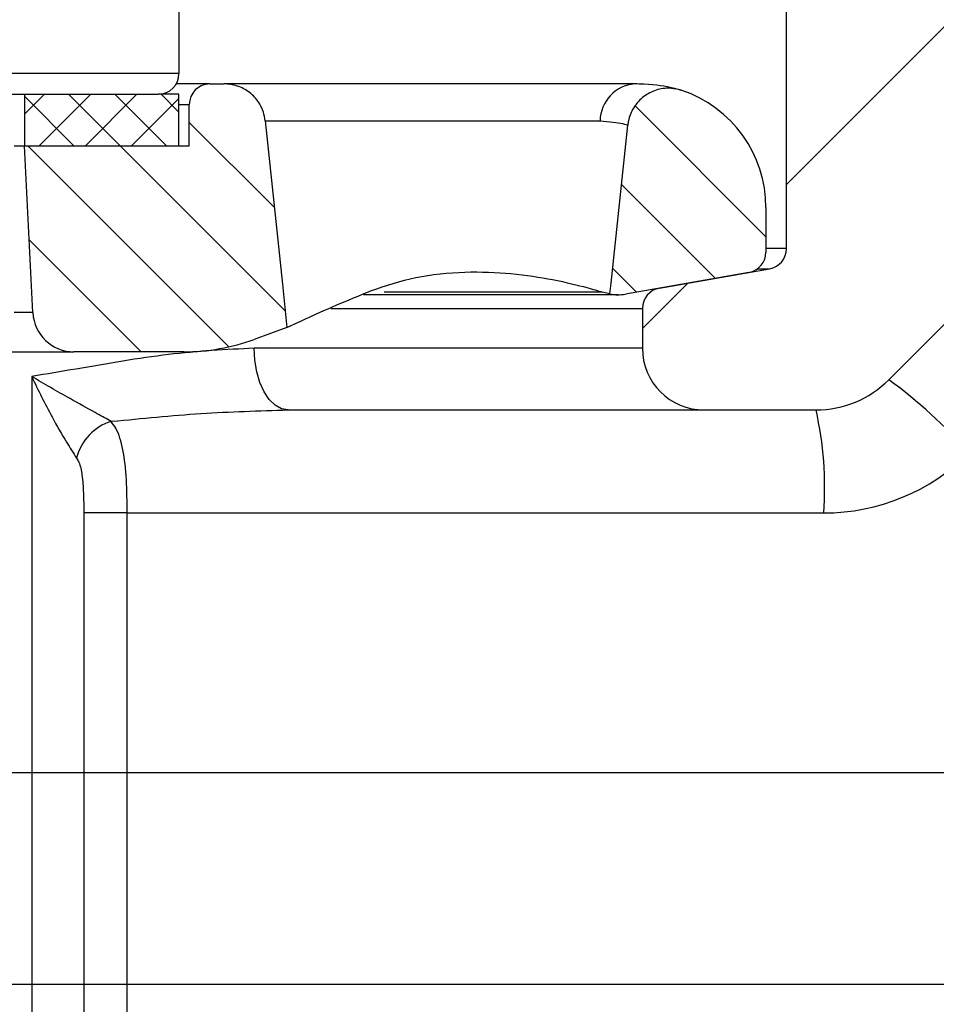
# Model space of a CAD drawing. Extents: x 0 to 7432618, y -40 to 5712028.
# Tile 157 of 165: x 7432602.399 to 7432603.048, y 5711651.823 to 5711652.52. Entities that reach past the tile are written whole.
import ezdxf

# ---------------------------------------------------------------- set-up
doc = ezdxf.new("R2010")
doc.units = 0
doc.header["$MEASUREMENT"] = 0
doc.linetypes.add('SLD-Durchgehend', pattern=[0])
doc.layers.add('HAWLE', color=5, linetype='Continuous', lineweight=25)
doc.layers.add('SCHRAFFUR', color=1, linetype='SLD-Durchgehend')
doc.layers.add('TANGENTIALE', color=8, linetype='SLD-Durchgehend')
pattern_1 = [(45, (7432600.5584, 5711639.54366), (-0.1309618, 0.1309618), [])]
pattern_2 = [(135, (7432600.558396, 5711639.543656), (-0.03274044, -0.03274044), [])]

# ---------------------------------------------------------------- blocks, each defined once
blk = doc.blocks.new('A$C45305566')
at = {"layer": 'HAWLE'}
blk.add_line((-178, -300), (178, -300), dxfattribs=at)
blk.add_lwpolyline([(-183.5, 0), (183.5, 0), (183.5, -30), (168.5, -55), (178, -300), (210, -300), (210, -310), (-210, -310), (-210, -300), (-178, -300), (-168.5, -55), (-183.5, -30)], close=True, dxfattribs=at)

msp = doc.modelspace()

# ---------------------------------------------------------------- hatches: boundary and pattern name
at = {"layer": 'SCHRAFFUR'}
h = msp.add_hatch(dxfattribs=at)
h.set_pattern_fill('ANSI31', color=256, scale=0.058333, style=0)
h.set_pattern_definition(pattern_1)
edge = h.paths.add_edge_path(flags=0)
edge.add_line((7432603.26965, 5711652.6816), (7432603.26965, 5711652.58884))
edge.add_arc((7432603.28423, 5711652.58884), 0.01458, 180, 260)
edge.add_line((7432603.2817, 5711652.57448), (7432603.34874, 5711652.56265))
edge.add_arc((7432603.34621, 5711652.54829), 0.01458, 0, 80, ccw=False)
edge.add_line((7432603.36079, 5711652.54829), (7432603.36079, 5711652.48238))
edge.add_arc((7432603.37537, 5711652.48238), 0.01458, 180, 260)
edge.add_line((7432603.37284, 5711652.46802), (7432603.46176, 5711652.45234))
edge.add_arc((7432603.45923, 5711652.43798), 0.01458, 0, 80, ccw=False)
edge.add_line((7432603.47381, 5711652.43798), (7432603.47381, 5711652.43369))
edge.add_arc((7432603.4009, 5711652.43369), 0.07292, 270, 360, ccw=False)
edge.add_line((7432603.4009, 5711652.36077), (7432603.13943, 5711652.36077))
edge.add_arc((7432603.13943, 5711652.28785), 0.07292, 90, 135)
edge.add_line((7432603.08787, 5711652.33941), (7432603.01392, 5711652.26546))
edge.add_arc((7432602.96236, 5711652.31702), 0.07292, 270, 315, ccw=False)
edge.add_line((7432602.96236, 5711652.2441), (7432602.88319, 5711652.2441))
edge.add_arc((7432602.88319, 5711652.28785), 0.04375, 180, 270, ccw=False)
edge.add_line((7432602.83944, 5711652.28785), (7432602.83944, 5711652.31595))
edge.add_arc((7432602.85402, 5711652.31595), 0.01458, 100, 180, ccw=False)
edge.add_line((7432602.85149, 5711652.33031), (7432602.92947, 5711652.34406))
edge.add_arc((7432602.92694, 5711652.35842), 0.01458, 280, 360)
edge.add_line((7432602.94152, 5711652.35842), (7432602.94152, 5711652.54894))
edge.add_arc((7432602.9561, 5711652.54894), 0.01458, 100, 180, ccw=False)
edge.add_line((7432602.95357, 5711652.5633), (7432603.01697, 5711652.57448))
edge.add_arc((7432603.01444, 5711652.58884), 0.01458, 280, 360)
edge.add_line((7432603.02902, 5711652.58884), (7432603.02902, 5711652.6816))
edge.add_line((7432603.02902, 5711652.6816), (7432603.26965, 5711652.6816))
h = msp.add_hatch(dxfattribs=at)
h.set_pattern_fill('ANSI31', color=256, scale=0.058333, style=0)
h.set_pattern_definition(pattern_1)
edge = h.paths.add_edge_path(flags=0)
edge.add_line((7432604.69881, 5711652.58884), (7432604.69881, 5711652.6816))
edge.add_line((7432604.69881, 5711652.6816), (7432604.80089, 5711652.6816))
edge.add_line((7432604.80089, 5711652.6816), (7432604.80089, 5711652.56597))
edge.add_arc((7432604.72798, 5711652.56597), 0.07292, 315, 360, ccw=False)
edge.add_line((7432604.77954, 5711652.51441), (7432604.6035, 5711652.33838))
edge.add_arc((7432604.65506, 5711652.28682), 0.07292, 135, 180)
edge.add_line((7432604.58214, 5711652.28682), (7432604.58214, 5711652.2441))
edge.add_arc((7432602.08899, 5711652.2441), 2.49315, 310.3591, 360, ccw=False)
edge.add_line((7432603.7035, 5711650.34432), (7432603.70348, 5711650.34431))
edge.add_arc((7432605.06339, 5711648.74411), 2.1, 130.3591, 180)
edge.add_line((7432602.9634, 5711648.74411), (7432602.9634, 5711646.99516))
edge.add_arc((7432604.72798, 5711646.99516), 1.76458, 180, 206.29156)
edge.add_arc((7432602.45298, 5711645.8712), 0.77291, 0, 26.29156, ccw=False)
edge.add_line((7432603.2259, 5711645.8712), (7432603.2259, 5711645.7678))
edge.add_arc((7432602.7009, 5711645.7678), 0.525, 314.90087, 360, ccw=False)
edge.add_arc((7432603.2259, 5711645.24099), 0.21875, 134.90087, 180)
edge.add_line((7432603.00715, 5711645.24099), (7432603.00715, 5711644.9279))
edge.add_arc((7432603.15298, 5711644.9279), 0.14583, 180, 195)
edge.add_line((7432603.01212, 5711644.89016), (7432603.10208, 5711644.55441))
edge.add_arc((7432603.17251, 5711644.57329), 0.07292, 195, 270)
edge.add_line((7432603.17251, 5711644.50037), (7432603.51756, 5711644.50037))
edge.add_arc((7432603.51756, 5711644.4712), 0.02917, 0, 90, ccw=False)
edge.add_line((7432603.54673, 5711644.4712), (7432603.54673, 5711644.2962))
edge.add_arc((7432603.51756, 5711644.2962), 0.02917, 270, 360, ccw=False)
edge.add_line((7432603.51756, 5711644.26704), (7432603.27694, 5711644.26704))
edge.add_line((7432603.27694, 5711644.26704), (7432603.25168, 5711644.22329))
edge.add_line((7432603.25168, 5711644.22329), (7432602.91235, 5711644.22329))
edge.add_line((7432602.91235, 5711644.22329), (7432602.91235, 5711644.44497))
edge.add_line((7432602.91235, 5711644.44497), (7432602.90142, 5711644.48579))
edge.add_line((7432602.90142, 5711644.48579), (7432602.90142, 5711644.54836))
edge.add_line((7432602.90142, 5711644.54836), (7432602.92694, 5711644.55765))
edge.add_line((7432602.92694, 5711644.55765), (7432602.91527, 5711644.58971))
edge.add_arc((7432602.90506, 5711644.61704), 0.02917, 290.48165, 360)
edge.add_line((7432602.93423, 5711644.61704), (7432602.93423, 5711644.8212))
edge.add_arc((7432602.90506, 5711644.8212), 0.02917, 0, 87.34359)
edge.add_line((7432602.90641, 5711644.85034), (7432602.89048, 5711644.89412))
edge.add_line((7432602.89048, 5711644.89412), (7432602.89048, 5711645.26599))
edge.add_line((7432602.89048, 5711645.26599), (7432602.87756, 5711645.26599))
edge.add_line((7432602.87756, 5711645.26599), (7432602.87225, 5711645.28058))
edge.add_line((7432602.87225, 5711645.28058), (7432602.87225, 5711645.36078))
edge.add_line((7432602.87225, 5711645.36078), (7432602.84308, 5711645.36078))
edge.add_line((7432602.84308, 5711645.36078), (7432602.84308, 5711645.38314))
edge.add_arc((7432602.85767, 5711645.38314), 0.01458, 90, 180, ccw=False)
edge.add_line((7432602.85767, 5711645.39772), (7432602.91211, 5711645.39772))
edge.add_arc((7432602.91211, 5711645.47064), 0.07292, 270, 305.40411)
edge.add_arc((7432602.7009, 5711645.7678), 0.4375, 305.40411, 360)
edge.add_line((7432603.1384, 5711645.7678), (7432603.1384, 5711645.8712))
edge.add_arc((7432602.45298, 5711645.8712), 0.68542, 0, 26.29156)
edge.add_arc((7432604.72798, 5711646.99516), 1.85208, 180, 206.29156, ccw=False)
edge.add_line((7432602.8759, 5711646.99516), (7432602.8759, 5711648.74411))
edge.add_arc((7432605.06339, 5711648.74411), 2.1875, 130.3591, 180, ccw=False)
edge.add_line((7432603.64682, 5711650.41098), (7432603.64683, 5711650.41099))
edge.add_arc((7432602.08899, 5711652.2441), 2.40565, 310.3591, 360)
edge.add_line((7432604.49464, 5711652.2441), (7432604.49464, 5711652.43798))
edge.add_arc((7432604.50923, 5711652.43798), 0.01458, 100, 180, ccw=False)
edge.add_line((7432604.50669, 5711652.45234), (7432604.59561, 5711652.46802))
edge.add_arc((7432604.59308, 5711652.48238), 0.01458, 280, 360)
edge.add_line((7432604.60766, 5711652.48238), (7432604.60766, 5711652.54829))
edge.add_arc((7432604.62225, 5711652.54829), 0.01458, 100, 180, ccw=False)
edge.add_line((7432604.61971, 5711652.56265), (7432604.68676, 5711652.57448))
edge.add_arc((7432604.68423, 5711652.58884), 0.01458, 280, 360)
h = msp.add_hatch(dxfattribs=at)
h.set_pattern_fill('ANSI31', color=256, scale=0.014583, angle=90, style=0)
h.set_pattern_definition(pattern_2)
edge = h.paths.add_edge_path(flags=0)
edge.add_line((7432602.40194, 5711652.43111), (7432602.51861, 5711652.43111))
edge.add_line((7432602.51861, 5711652.43111), (7432602.51861, 5711652.46028))
edge.add_arc((7432602.53319, 5711652.46028), 0.01458, 90, 180, ccw=False)
edge.add_line((7432602.53319, 5711652.47486), (7432602.54338, 5711652.47486))
edge.add_spline(control_points=[(7432602.54338, 5711652.47486), (7432602.54452, 5711652.47486), (7432602.54566, 5711652.4748), (7432602.54678, 5711652.47466), (7432602.55003, 5711652.47428), (7432602.55325, 5711652.47334), (7432602.55618, 5711652.47191), (7432602.55912, 5711652.47048), (7432602.56184, 5711652.46852), (7432602.56414, 5711652.4662), (7432602.56643, 5711652.46387), (7432602.56836, 5711652.46112), (7432602.56975, 5711652.45817), (7432602.57115, 5711652.45522), (7432602.57206, 5711652.45199), (7432602.5724, 5711652.44875)], knot_values=[0, 0, 0, 0, 0.000233, 0.000233, 0.000233, 0.000914, 0.000914, 0.000914, 0.001594, 0.001594, 0.001594, 0.002274, 0.002274, 0.002274, 0.002954, 0.002954, 0.002954, 0.002954], weights=[1, 1, 1, 1, 1, 1, 1, 1, 1, 1, 1, 1, 1, 1, 1, 1], degree=3, periodic=0)
edge.add_spline(control_points=[(7432602.5724, 5711652.44875), (7432602.57752, 5711652.4), (7432602.58265, 5711652.35124), (7432602.58777, 5711652.30249)], knot_values=[0, 0, 0, 0, 0.010084, 0.010084, 0.010084, 0.010084], weights=[1, 1, 1, 1], degree=3, periodic=0)
edge.add_line((7432602.58777, 5711652.30249), (7432602.56464, 5711652.29408))
edge.add_arc((7432602.51477, 5711652.43111), 0.14583, 270, 290, ccw=False)
edge.add_line((7432602.51477, 5711652.28528), (7432602.43698, 5711652.28528))
edge.add_arc((7432602.43698, 5711652.31445), 0.02917, 182.86241, 270, ccw=False)
edge.add_line((7432602.40785, 5711652.31299), (7432602.40194, 5711652.43111))
h = msp.add_hatch(dxfattribs=at)
h.set_pattern_fill('ANSI31', color=256, scale=0.014583, angle=90, style=0)
h.set_pattern_definition(pattern_2)
edge = h.paths.add_edge_path(flags=0)
edge.add_spline(control_points=[(7432602.82905, 5711652.4457), (7432602.82916, 5711652.4467), (7432602.82932, 5711652.4477), (7432602.82953, 5711652.44869), (7432602.8302, 5711652.45188), (7432602.83144, 5711652.455), (7432602.83314, 5711652.45779), (7432602.83483, 5711652.46058), (7432602.83703, 5711652.46312), (7432602.83956, 5711652.46519), (7432602.84208, 5711652.46726), (7432602.845, 5711652.46892), (7432602.84807, 5711652.47004), (7432602.85114, 5711652.47116), (7432602.85444, 5711652.47177), (7432602.8577, 5711652.47181), (7432602.86097, 5711652.47185), (7432602.86429, 5711652.47132), (7432602.86738, 5711652.47028)], knot_values=[0, 0, 0, 0, 0.000208, 0.000208, 0.000208, 0.000888, 0.000888, 0.000888, 0.001569, 0.001569, 0.001569, 0.002249, 0.002249, 0.002249, 0.00293, 0.00293, 0.00293, 0.00361, 0.00361, 0.00361, 0.00361], weights=[1, 1, 1, 1, 1, 1, 1, 1, 1, 1, 1, 1, 1, 1, 1, 1, 1, 1, 1], degree=3, periodic=0)
edge.add_arc((7432602.83944, 5711652.38736), 0.0875, 0, 71.37575, ccw=False)
edge.add_line((7432602.92694, 5711652.38736), (7432602.92694, 5711652.35585))
edge.add_arc((7432602.91235, 5711652.35585), 0.01458, 280, 360, ccw=False)
edge.add_line((7432602.91489, 5711652.34149), (7432602.8274, 5711652.32606))
edge.add_arc((7432602.82234, 5711652.35479), 0.02917, 258.43363, 280, ccw=False)
edge.add_spline(control_points=[(7432602.81649, 5711652.32621), (7432602.82068, 5711652.36604), (7432602.82487, 5711652.40587), (7432602.82905, 5711652.4457)], knot_values=[0, 0, 0, 0, 0.008238, 0.008238, 0.008238, 0.008238], weights=[1, 1, 1, 1], degree=3, periodic=0)
h = msp.add_hatch(dxfattribs=at)
h.set_pattern_fill('ANSI37', color=256, scale=0.007292, style=0)
h.set_pattern_definition([(45, (7432600.558396, 5711639.543656), (-0.01637022, 0.01637022), []), (135, (7432600.558396, 5711639.543656), (-0.01637022, -0.01637022), [])])
h.paths.add_polyline_path([(7432602.40194, 5711652.43111), (7432602.40194, 5711652.46757), (7432602.51131, 5711652.46757), (7432602.51131, 5711652.43111)], flags=0)

# ---------------------------------------------------------------- linework, layer by layer
for p, q in [((7432602.51131, 5711652.56965), (7432602.51131, 5711652.48216)), ((7432602.94152, 5711652.35842), (7432602.94152, 5711652.54894)), ((7432602.53319, 5711652.47486), (7432602.50936, 5711652.47486)), ((7432602.53319, 5711652.47486), (7432602.54338, 5711652.47486)), ((7432602.83396, 5711652.47486), (7432602.54338, 5711652.47486)), ((7432601.97173, 5711652.46757), (7432602.49673, 5711652.46757)), ((7432602.40194, 5711652.46757), (7432602.40194, 5711652.43111)), ((7432602.51131, 5711652.46757), (7432602.49673, 5711652.46757)), ((7432602.51131, 5711652.43111), (7432602.51131, 5711652.46757)), ((7432602.51861, 5711652.43111), (7432602.51861, 5711652.46028)), ((7432602.39465, 5711652.43111), (7432602.40194, 5711652.43111)), ((7432602.39465, 5711652.43111), (7432602.40194, 5711652.43111)), ((7432602.40194, 5711652.43111), (7432602.51131, 5711652.43111)), ((7432602.40785, 5711652.31299), (7432602.40194, 5711652.43111)), ((7432602.40194, 5711652.43111), (7432602.51861, 5711652.43111)), ((7432602.92694, 5711652.38736), (7432602.92694, 5711652.35585)), ((7432602.91489, 5711652.34149), (7432602.8274, 5711652.32606)), ((7432602.85149, 5711652.33031), (7432602.92947, 5711652.34406)), ((7432603.01392, 5711652.26546), (7432603.08787, 5711652.33941)), ((7432602.82234, 5711652.32562), (7432602.64193, 5711652.32562)), ((7432602.81649, 5711652.32621), (7432602.81106, 5711652.32752)), ((7432602.83944, 5711652.31595), (7432602.83944, 5711652.28785)), ((7432602.58777, 5711652.30249), (7432602.56464, 5711652.29408)), ((7432602.35454, 5711652.28528), (7432602.43698, 5711652.28528)), ((7432602.51477, 5711652.28528), (7432602.43698, 5711652.28528)), ((7432602.58853, 5711652.2441), (7432602.88319, 5711652.2441)), ((7432602.88319, 5711652.2441), (7432602.96236, 5711652.2441))]:
    msp.add_line(p, q)
at = {"flags": 128}
for points in [[(7432602.5724, 5711652.44875), (7432602.58456, 5711652.33305), (7432602.58777, 5711652.30249)], [(7432602.81649, 5711652.32621), (7432602.81728, 5711652.33373), (7432602.82905, 5711652.4457)]]:
    msp.add_lwpolyline(points, dxfattribs=at)
for centre, radius, start, end in [((7432602.49673, 5711652.48216), 0.01458, 270, 0), ((7432602.53319, 5711652.46028), 0.01458, 90, 180), ((7432602.83944, 5711652.38736), 0.0875, 0, 71.37575), ((7432602.91235, 5711652.35585), 0.01458, 280, 0), ((7432602.92694, 5711652.35842), 0.01458, 280, 0), ((7432602.82234, 5711652.35479), 0.02917, 258.43363, 280), ((7432602.85402, 5711652.31595), 0.01458, 100, 180), ((7432602.43698, 5711652.31445), 0.02917, 182.8624, 270), ((7432602.51477, 5711652.43111), 0.14583, 270, 290), ((7432602.88319, 5711652.28785), 0.04375, 180, 270), ((7432602.96236, 5711652.31702), 0.07292, 270, 315)]:
    msp.add_arc(centre, radius, start, end)
for points, knots in [([(7432602.5724, 5711652.44875), (7432602.57204, 5711652.45085), (7432602.57134, 5711652.45498), (7432602.56814, 5711652.46178), (7432602.56252, 5711652.46846), (7432602.55391, 5711652.47349), (7432602.54712, 5711652.47483), (7432602.54362, 5711652.47486), (7432602.54338, 5711652.47486)], [0, 0, 0, 0, 0.1499373, 0.2936894, 0.5236075, 0.753524, 0.9834758, 1, 1, 1, 1]), ([(7432602.86738, 5711652.47028), (7432602.86417, 5711652.47102), (7432602.85774, 5711652.47251), (7432602.84786, 5711652.47053), (7432602.8392, 5711652.46563), (7432602.83268, 5711652.45808), (7432602.82978, 5711652.45093), (7432602.82919, 5711652.4467), (7432602.82905, 5711652.4457)], [0, 0, 0, 0, 0.188372, 0.376743, 0.565105, 0.753429, 0.941704, 1, 1, 1, 1]), ([(7432602.86738, 5711652.47028), (7432602.86662, 5711652.47051), (7432602.86555, 5711652.47084), (7432602.85793, 5711652.47264), (7432602.84774, 5711652.47462), (7432602.83617, 5711652.47482), (7432602.83396, 5711652.47486)], [0, 0, 0, 0, 0.2914674, 0.4090582, 0.8871283, 1, 1, 1, 1]), ([(7432602.64758, 5711652.32859), (7432602.65779, 5711652.33205), (7432602.67824, 5711652.33899), (7432602.7136, 5711652.34245), (7432602.74754, 5711652.34109), (7432602.77781, 5711652.3364), (7432602.79988, 5711652.33092), (7432602.80777, 5711652.32852), (7432602.81106, 5711652.32752)], [0, 0, 0, 0, 0.170951, 0.342307, 0.506887, 0.679149, 0.866183, 1, 1, 1, 1]), ([(7432602.58777, 5711652.30249), (7432602.58823, 5711652.3027), (7432602.58956, 5711652.30329), (7432602.60023, 5711652.30831), (7432602.62069, 5711652.31755), (7432602.63908, 5711652.3251), (7432602.64758, 5711652.32859)], [0, 0, 0, 0, 0.149336, 0.440293, 0.74114, 1, 1, 1, 1])]:
    msp.add_open_spline(points, degree=3, knots=knots)
at = {"layer": 'TANGENTIALE'}
for p, q in [((7432602.51131, 5711652.48216), (7432601.95715, 5711652.48216)), ((7432602.51131, 5711652.46028), (7432602.51861, 5711652.46028)), ((7432602.5724, 5711652.44875), (7432602.80945, 5711652.44875)), ((7432602.94152, 5711652.35842), (7432602.92694, 5711652.35842)), ((7432602.92094, 5711652.34406), (7432602.92947, 5711652.34406)), ((7432602.81106, 5711652.32752), (7432602.65652, 5711652.32752)), ((7432602.40785, 5711652.31299), (7432602.39465, 5711652.31299)), ((7432602.61877, 5711652.31595), (7432602.83944, 5711652.31595)), ((7432602.83944, 5711652.28785), (7432602.56464, 5711652.28785)), ((7432602.40701, 5711652.26784), (7432602.40701, 5711651.64624)), ((7432602.44392, 5711652.17119), (7432602.44392, 5711651.64624)), ((7432602.47468, 5711652.17119), (7432602.44392, 5711652.17119)), ((7432602.47468, 5711652.17119), (7432602.96783, 5711652.17119)), ((7432602.47468, 5711651.6458), (7432602.47468, 5711652.17119))]:
    msp.add_line(p, q, dxfattribs=at)
at = {"layer": 'TANGENTIALE', "flags": 128}
msp.add_lwpolyline([(7432602.58853, 5711652.2441), (7432602.58387, 5711652.24494), (7432602.57939, 5711652.24743), (7432602.57526, 5711652.25148), (7432602.57164, 5711652.25692), (7432602.56867, 5711652.26355), (7432602.56646, 5711652.27111), (7432602.5651, 5711652.27932), (7432602.56464, 5711652.28785)], dxfattribs=at)
at = {"layer": 'TANGENTIALE'}
for centre, radius, start, end in [((7432602.83609, 5711652.44831), 0.02663, 94.58351, 179.07133), ((7432602.79489, 5711651.96588), 0.37111, 41.93762, 53.82858), ((7432602.72067, 5711652.18931), 0.24782, 355.80541, 12.7729), ((7432602.47438, 5711652.201), 0.03672, 107.63095, 165.69405), ((7432602.96783, 5711652.31702), 0.14583, 270, 315)]:
    msp.add_arc(centre, radius, start, end, dxfattribs=at)
for points, knots in [([(7432602.80945, 5711652.44875), (7432602.81576, 5711652.44805), (7432602.82652, 5711652.44687), (7432602.82831, 5711652.44604), (7432602.82905, 5711652.4457)], [0, 0, 0, 0, 0.585919, 1, 1, 1, 1]), ([(7432602.56464, 5711652.28785), (7432602.54458, 5711652.28679), (7432602.504, 5711652.28464), (7432602.45054, 5711652.275), (7432602.41751, 5711652.26956), (7432602.40701, 5711652.26784)], [0, 0, 0, 0, 0.400329, 0.809474, 1, 1, 1, 1]), ([(7432602.46326, 5711652.236), (7432602.46013, 5711652.23775), (7432602.45655, 5711652.23975), (7432602.44677, 5711652.24512), (7432602.43095, 5711652.25385), (7432602.41582, 5711652.26255), (7432602.40706, 5711652.26781), (7432602.40701, 5711652.26784)], [0, 0, 0, 0, 0.1937537, 0.2214225, 0.5283978, 0.9972223, 1, 1, 1, 1]), ([(7432602.40701, 5711652.26784), (7432602.40704, 5711652.26777), (7432602.41155, 5711652.25814), (7432602.41954, 5711652.24226), (7432602.43073, 5711652.22244), (7432602.43643, 5711652.2137), (7432602.4388, 5711652.21007)], [0, 0, 0, 0, 0.003061, 0.471947, 0.780623, 1, 1, 1, 1]), ([(7432602.46326, 5711652.236), (7432602.46353, 5711652.23602), (7432602.4849, 5711652.2381), (7432602.52724, 5711652.24234), (7432602.56805, 5711652.24351), (7432602.58853, 5711652.2441)], [0, 0, 0, 0, 0.006372, 0.501521, 1, 1, 1, 1]), ([(7432602.47468, 5711652.17119), (7432602.47458, 5711652.17922), (7432602.47437, 5711652.19526), (7432602.47212, 5711652.21624), (7432602.46824, 5711652.22938), (7432602.46441, 5711652.23447), (7432602.46326, 5711652.236)], [0, 0, 0, 0, 0.2985586, 0.5963288, 0.8786435, 1, 1, 1, 1]), ([(7432602.4388, 5711652.21007), (7432602.43934, 5711652.20913), (7432602.44131, 5711652.20571), (7432602.44293, 5711652.19731), (7432602.44381, 5711652.18506), (7432602.44388, 5711652.17594), (7432602.44392, 5711652.17119)], [0, 0, 0, 0, 0.095397, 0.348305, 0.66027, 1, 1, 1, 1])]:
    msp.add_open_spline(points, degree=3, knots=knots, dxfattribs=at)

# ---------------------------------------------------------------- block references
at = {"lineweight": 5, "xscale": 0.015, "yscale": 0.015, "zscale": 0.015}
msp.add_blockref('A$C45305566', (7432603.16761, 5711656.48757), dxfattribs=at)

doc.saveas('drawing.dxf')
